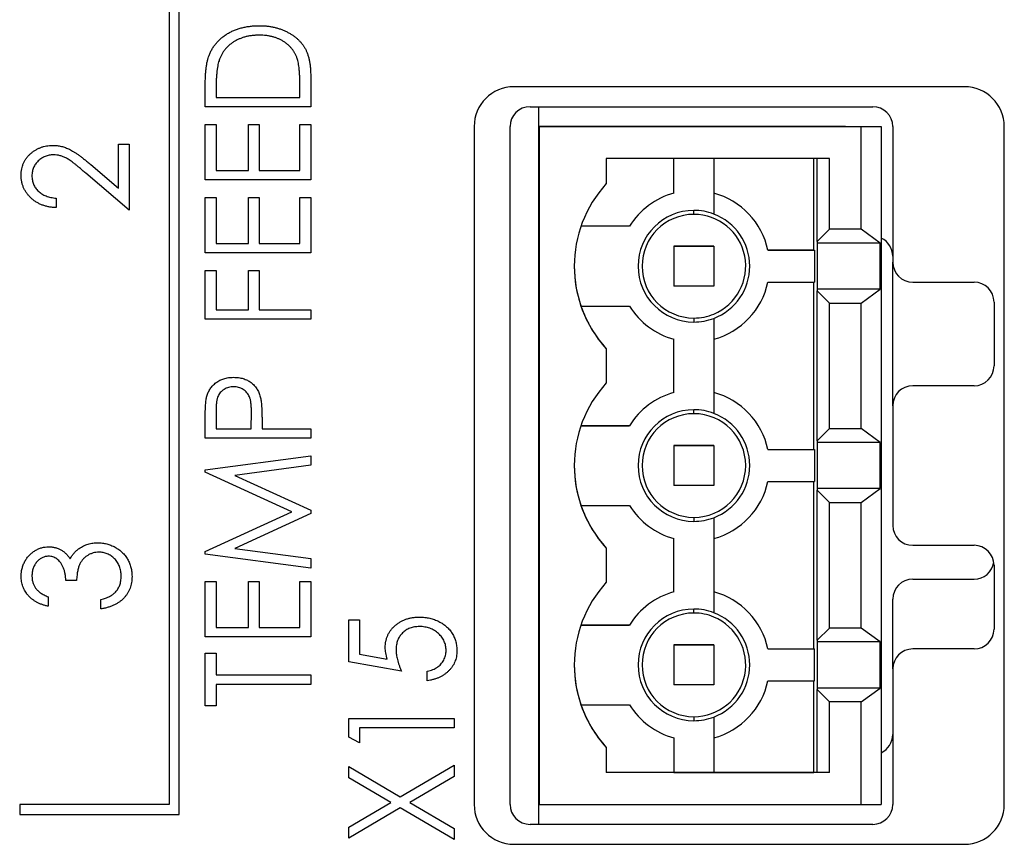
# Paper-space layout '1_1 scale views' of a CAD drawing. Header units: millimetres. Extents: x 0 to 420, y 0 to 297.
# Tile 36 of 48: x 331 to 356, y 106 to 127. Entities that reach past the tile are written whole.
import ezdxf

# ---------------------------------------------------------------- set-up
doc = ezdxf.new("R2010")
doc.units = ezdxf.units.MM

psp = doc.layouts.new('1_1 scale views')

# ---------------------------------------------------------------- linework, layer by layer
at = {"color": 7, "linetype": 'Continuous', "lineweight": 25}
for p, q in [((334.945, 106.908), (334.945, 138.908)), ((334.695, 138.658), (334.695, 107.158)), ((338.245, 125.423), (338.245, 124.655)), ((335.599, 124.655), (335.599, 125.156)), ((335.87, 125.063), (335.87, 124.892)), ((337.974, 124.892), (337.974, 125.171)), ((354.645, 125.158), (343.345, 125.158)), ((335.87, 124.892), (337.974, 124.892)), ((338.245, 124.655), (335.599, 124.655)), ((343.747, 124.658), (352.347, 124.658)), ((343.958, 124.658), (343.958, 106.658)), ((335.599, 122.823), (335.599, 124.214)), ((335.599, 124.214), (335.87, 124.214)), ((335.87, 124.214), (335.87, 123.06)), ((336.685, 123.06), (336.685, 124.214)), ((336.685, 124.214), (336.956, 124.214)), ((336.956, 124.214), (336.956, 123.06)), ((337.974, 123.06), (337.974, 124.214)), ((337.974, 124.214), (338.245, 124.214)), ((338.245, 124.214), (338.245, 122.823)), ((342.345, 124.158), (342.345, 107.158)), ((343.247, 107.158), (343.247, 124.158)), ((343.988, 124.158), (352.058, 124.158)), ((343.988, 107.158), (343.988, 124.158)), ((351.658, 124.158), (343.988, 124.158)), ((343.988, 124.158), (343.988, 124.158)), ((351.658, 124.158), (351.658, 124.158)), ((351.658, 124.158), (352.558, 124.158)), ((352.058, 121.583), (352.058, 124.158)), ((352.058, 124.158), (352.558, 124.158)), ((352.558, 124.158), (352.558, 107.158)), ((352.558, 124.158), (352.558, 124.158)), ((352.847, 124.158), (352.847, 120.758)), ((355.645, 107.158), (355.645, 124.158)), ((333.424, 123.722), (333.695, 123.722)), ((333.424, 122.612), (333.424, 123.722)), ((333.695, 123.722), (333.695, 122.06)), ((351.263, 123.358), (345.658, 123.358)), ((345.658, 123.358), (345.658, 122.729)), ((347.358, 122.491), (347.358, 123.358)), ((348.358, 123.358), (348.358, 121.966)), ((350.863, 121.058), (350.863, 123.358)), ((350.952, 121.275), (350.952, 123.358)), ((351.263, 121.583), (351.263, 123.358)), ((332.726, 123.208), (333.424, 122.612)), ((335.87, 123.06), (336.685, 123.06)), ((336.956, 123.06), (337.974, 123.06)), ((333.695, 122.06), (332.6, 122.995)), ((338.245, 122.823), (335.599, 122.823)), ((331.863, 122.365), (331.863, 122.128)), ((335.599, 120.991), (335.599, 122.382)), ((335.599, 122.382), (335.87, 122.382)), ((335.87, 122.382), (335.87, 121.229)), ((336.685, 122.382), (336.956, 122.382)), ((336.685, 121.229), (336.685, 122.382)), ((336.956, 122.382), (336.956, 121.229)), ((337.974, 122.382), (338.245, 122.382)), ((337.974, 121.229), (337.974, 122.382)), ((338.245, 122.382), (338.245, 120.991)), ((347.358, 122.491), (347.358, 122.491)), ((347.858, 121.958), (347.858, 122.058)), ((346.242, 121.658), (345.025, 121.658)), ((346.242, 121.658), (345.025, 121.658)), ((346.242, 121.658), (346.242, 121.658)), ((351.263, 121.583), (350.952, 121.275)), ((352.058, 121.583), (351.263, 121.583)), ((352.531, 121.238), (352.058, 121.583)), ((343.988, 121.408), (343.958, 121.408)), ((335.87, 121.229), (336.685, 121.229)), ((336.956, 121.229), (337.974, 121.229)), ((343.958, 121.158), (343.988, 121.158)), ((343.988, 121.158), (343.958, 121.158)), ((347.358, 121.158), (348.358, 121.158)), ((347.358, 121.158), (347.358, 120.158)), ((348.358, 121.158), (347.358, 121.158)), ((347.358, 121.158), (347.358, 121.158)), ((348.358, 121.158), (348.358, 120.158)), ((348.358, 121.158), (348.358, 121.158)), ((349.715, 121.058), (350.882, 121.058)), ((349.715, 121.058), (349.715, 121.058)), ((350.863, 121.058), (349.715, 121.058)), ((350.863, 121.058), (350.882, 121.058)), ((350.882, 121.058), (350.882, 120.258)), ((350.952, 121.275), (350.951, 121.238)), ((352.531, 121.238), (350.951, 121.238)), ((350.951, 121.238), (350.951, 120.078)), ((352.531, 120.078), (352.531, 121.238)), ((338.245, 120.991), (335.599, 120.991)), ((335.599, 119.329), (335.599, 120.55)), ((335.599, 120.55), (335.87, 120.55)), ((335.87, 120.55), (335.87, 119.567)), ((336.685, 119.567), (336.685, 120.55)), ((336.685, 120.55), (336.956, 120.55)), ((336.956, 120.55), (336.956, 119.567)), ((349.258, 120.658), (349.258, 120.658)), ((352.847, 117.158), (352.847, 120.758)), ((343.958, 120.158), (343.988, 120.158)), ((348.358, 120.158), (347.358, 120.158)), ((349.715, 120.258), (350.882, 120.258)), ((350.863, 116.058), (350.863, 120.258)), ((350.951, 120.078), (350.952, 120.04)), ((352.531, 120.078), (350.951, 120.078)), ((352.058, 119.733), (352.531, 120.078)), ((353.347, 120.258), (354.887, 120.258)), ((350.952, 116.275), (350.952, 120.04)), ((350.952, 120.04), (351.263, 119.733)), ((335.87, 119.567), (336.685, 119.567)), ((336.956, 119.567), (338.245, 119.567)), ((338.245, 119.567), (338.245, 119.329)), ((345.025, 119.658), (346.242, 119.658)), ((351.263, 116.583), (351.263, 119.733)), ((351.263, 119.733), (352.058, 119.733)), ((352.058, 116.583), (352.058, 119.733)), ((355.387, 119.758), (355.387, 118.158)), ((338.245, 119.329), (335.599, 119.329)), ((347.858, 119.358), (347.858, 119.258)), ((348.358, 119.35), (348.358, 116.966)), ((343.988, 118.908), (343.958, 118.908)), ((347.358, 117.491), (347.358, 118.825)), ((345.658, 118.587), (345.658, 117.729)), ((345.658, 118.587), (345.658, 118.587)), ((354.887, 117.658), (353.347, 117.658)), ((347.358, 117.491), (347.358, 117.491)), ((352.847, 117.158), (352.847, 114.158)), ((335.87, 117.022), (335.87, 116.582)), ((336.752, 116.582), (336.758, 117.004)), ((347.858, 116.958), (347.858, 117.058)), ((335.599, 116.344), (335.599, 116.831)), ((337.024, 116.757), (337.024, 116.582)), ((346.242, 116.658), (345.025, 116.658)), ((345.025, 116.658), (346.242, 116.658)), ((346.242, 116.658), (346.242, 116.658)), ((338.245, 116.344), (335.599, 116.344)), ((335.87, 116.582), (336.752, 116.582)), ((337.024, 116.582), (338.245, 116.582)), ((338.245, 116.582), (338.245, 116.344)), ((351.263, 116.583), (350.952, 116.275)), ((351.263, 116.583), (352.058, 116.583)), ((352.531, 116.238), (352.058, 116.583)), ((343.958, 116.158), (343.988, 116.158)), ((343.988, 116.158), (343.958, 116.158)), ((347.358, 116.158), (348.358, 116.158)), ((348.358, 116.158), (347.358, 116.158)), ((347.358, 116.158), (347.358, 116.158)), ((347.358, 116.158), (347.358, 115.158)), ((348.358, 116.158), (348.358, 116.158)), ((348.358, 116.158), (348.358, 115.158)), ((350.952, 116.275), (350.951, 116.238)), ((352.531, 116.238), (350.951, 116.238)), ((350.951, 116.238), (350.951, 115.078)), ((352.531, 115.078), (352.531, 116.238)), ((335.599, 115.551), (338.245, 115.903)), ((338.245, 115.903), (338.245, 115.664)), ((349.715, 116.058), (350.882, 116.058)), ((349.715, 116.058), (349.715, 116.058)), ((349.715, 116.058), (350.863, 116.058)), ((350.863, 116.058), (350.882, 116.058)), ((350.882, 116.058), (350.882, 115.258)), ((338.245, 115.664), (336.345, 115.411)), ((349.258, 115.658), (349.258, 115.658)), ((335.599, 115.493), (335.599, 115.551)), ((337.77, 114.495), (335.599, 115.493)), ((336.345, 115.411), (338.245, 114.539)), ((343.958, 115.158), (343.988, 115.158)), ((348.358, 115.158), (347.358, 115.158)), ((349.715, 115.258), (350.882, 115.258)), ((350.863, 111.058), (350.863, 115.258)), ((350.951, 115.078), (350.952, 115.04)), ((352.531, 115.078), (350.951, 115.078)), ((350.952, 115.04), (351.263, 114.733)), ((350.952, 111.275), (350.952, 115.04)), ((352.058, 114.733), (352.531, 115.078)), ((345.025, 114.658), (346.242, 114.658)), ((351.263, 111.583), (351.263, 114.733)), ((351.263, 114.733), (352.058, 114.733)), ((352.058, 111.583), (352.058, 114.733)), ((335.599, 113.498), (337.77, 114.495)), ((338.245, 114.452), (336.345, 113.58)), ((338.245, 114.539), (338.245, 114.452)), ((347.858, 114.358), (347.858, 114.258)), ((348.358, 114.35), (348.358, 111.966)), ((343.958, 113.908), (343.988, 113.908)), ((347.358, 112.491), (347.358, 113.825)), ((353.347, 113.658), (354.887, 113.658)), ((335.599, 113.439), (335.599, 113.498)), ((338.245, 113.088), (335.599, 113.439)), ((336.345, 113.58), (338.245, 113.327)), ((345.658, 113.587), (345.658, 112.729)), ((345.658, 113.587), (345.658, 113.587)), ((338.245, 113.327), (338.245, 113.088)), ((355.387, 113.158), (355.387, 111.558)), ((332.372, 112.772), (332.101, 112.772)), ((335.599, 112.748), (335.87, 112.748)), ((335.599, 111.358), (335.599, 112.748)), ((335.87, 112.748), (335.87, 111.595)), ((336.685, 111.595), (336.685, 112.748)), ((336.685, 112.748), (336.956, 112.748)), ((336.956, 112.748), (336.956, 111.595)), ((337.974, 112.748), (338.245, 112.748)), ((337.974, 111.595), (337.974, 112.748)), ((338.245, 112.748), (338.245, 111.358)), ((353.347, 112.808), (354.887, 112.808)), ((347.358, 112.491), (347.358, 112.491)), ((331.66, 112.365), (331.66, 112.128)), ((332.983, 112.06), (332.983, 112.297)), ((352.847, 110.558), (352.847, 112.308)), ((347.858, 111.958), (347.858, 112.058)), ((339.199, 111.789), (339.47, 111.789)), ((339.199, 110.737), (339.199, 111.789)), ((339.47, 111.789), (339.47, 110.93)), ((346.242, 111.658), (345.025, 111.658)), ((345.025, 111.658), (346.242, 111.658)), ((346.242, 111.658), (346.242, 111.658)), ((335.87, 111.595), (336.685, 111.595)), ((336.956, 111.595), (337.974, 111.595)), ((351.263, 111.583), (350.952, 111.275)), ((352.058, 111.583), (351.263, 111.583)), ((352.531, 111.238), (352.058, 111.583)), ((338.245, 111.358), (335.599, 111.358)), ((343.958, 111.158), (343.988, 111.158)), ((343.988, 111.158), (343.958, 111.158)), ((347.358, 111.158), (348.358, 111.158)), ((347.358, 111.158), (347.358, 110.158)), ((348.358, 111.158), (347.358, 111.158)), ((347.358, 111.158), (347.358, 111.158)), ((348.358, 111.158), (348.358, 110.158)), ((348.358, 111.158), (348.358, 111.158)), ((350.952, 111.275), (350.951, 111.238)), ((352.531, 111.238), (350.951, 111.238)), ((350.951, 111.238), (350.951, 110.078)), ((352.531, 110.078), (352.531, 111.238)), ((335.599, 110.951), (335.87, 110.951)), ((335.599, 109.628), (335.599, 110.951)), ((335.87, 110.951), (335.87, 110.408)), ((339.47, 110.93), (340.165, 110.805)), ((349.715, 111.058), (349.715, 111.058)), ((349.715, 111.058), (350.882, 111.058)), ((349.715, 111.058), (350.863, 111.058)), ((350.863, 111.058), (350.882, 111.058)), ((350.882, 110.258), (350.882, 111.058)), ((354.887, 111.058), (353.347, 111.058)), ((340.522, 110.5), (339.199, 110.737)), ((349.258, 110.658), (349.258, 110.658)), ((341.167, 110.262), (341.167, 110.5)), ((352.847, 110.558), (352.847, 107.158)), ((335.87, 110.408), (338.245, 110.408)), ((338.245, 110.17), (335.87, 110.17)), ((335.87, 110.17), (335.87, 109.628)), ((338.245, 110.408), (338.245, 110.17)), ((349.715, 110.258), (350.882, 110.258)), ((350.863, 107.958), (350.863, 110.258)), ((343.958, 110.158), (343.988, 110.158)), ((348.358, 110.158), (347.358, 110.158)), ((350.951, 110.078), (350.952, 110.04)), ((352.531, 110.078), (350.951, 110.078)), ((350.952, 107.958), (350.952, 110.04)), ((350.952, 110.04), (351.263, 109.733)), ((352.058, 109.733), (352.531, 110.078)), ((352.058, 109.733), (351.263, 109.733)), ((351.263, 107.958), (351.263, 109.733)), ((352.058, 107.158), (352.058, 109.733)), ((335.87, 109.628), (335.599, 109.628)), ((345.025, 109.658), (346.242, 109.658)), ((339.199, 108.844), (339.199, 109.312)), ((339.199, 109.312), (341.845, 109.312)), ((341.845, 109.312), (341.845, 109.075)), ((347.858, 109.358), (347.858, 109.258)), ((348.358, 109.35), (348.358, 107.958)), ((339.47, 109.075), (339.47, 108.702)), ((341.845, 109.075), (339.47, 109.075)), ((339.47, 108.702), (339.199, 108.844)), ((343.958, 108.908), (343.988, 108.908)), ((347.358, 108.825), (347.358, 107.958)), ((345.658, 108.587), (345.658, 107.958)), ((345.658, 108.587), (345.658, 108.587)), ((343.958, 108.408), (343.988, 108.408)), ((339.199, 107.828), (339.199, 108.108)), ((339.199, 108.108), (340.493, 107.35)), ((340.493, 107.35), (341.845, 108.142)), ((341.845, 108.142), (341.845, 107.862)), ((351.263, 107.958), (345.658, 107.958)), ((347.358, 107.958), (345.658, 107.958)), ((345.658, 107.958), (345.658, 107.958)), ((347.358, 107.958), (347.358, 107.958)), ((347.358, 107.958), (348.358, 107.958)), ((348.358, 107.958), (348.358, 107.958)), ((348.358, 107.958), (350.863, 107.958)), ((350.952, 107.958), (350.863, 107.958)), ((351.263, 107.958), (350.952, 107.958)), ((340.254, 107.209), (339.199, 107.828)), ((341.845, 107.862), (340.732, 107.209)), ((339.199, 106.591), (340.254, 107.209)), ((340.732, 107.209), (341.845, 106.557)), ((330.945, 107.158), (330.945, 106.908)), ((334.695, 107.158), (330.945, 107.158)), ((340.493, 107.069), (339.199, 106.31)), ((341.845, 106.276), (340.493, 107.069)), ((343.988, 107.158), (352.058, 107.158)), ((352.058, 107.158), (352.558, 107.158)), ((330.945, 106.908), (334.945, 106.908)), ((339.199, 106.31), (339.199, 106.591)), ((341.845, 106.557), (341.845, 106.276)), ((352.347, 106.658), (343.747, 106.658)), ((343.345, 106.158), (354.645, 106.158))]:
    psp.add_line(p, q, dxfattribs=at)
for centre, radius, start, end in [((343.345, 124.158), 1, 90, 180), ((354.645, 124.158), 1, 0, 90), ((343.747, 124.158), 0.5, 90, 180), ((352.347, 124.158), 0.5, 0, 90), ((347.938, 120.658), 3.08, 137.7535, 222.2465), ((347.858, 120.658), 1.9, 105.2575, 148.2431), ((347.858, 120.658), 1.9, 105.2575, 148.2431), ((347.858, 120.658), 1.9, 12.1532, 74.7425), ((347.858, 120.658), 1.9, 12.1532, 74.7425), ((347.858, 120.658), 1.4, 90, 270), ((347.858, 120.658), 1.4, 69.0752, 90), ((347.858, 120.658), 1.3, 90, 270), ((347.858, 120.658), 1.3, 292.6199, 90), ((347.858, 120.658), 1.4, 290.9248, 69.0752), ((347.858, 120.658), 1.4, 0, 69.0752), ((352.347, 120.908), 0.5, 0, 65.0233), ((347.938, 120.658), 3.08, 180, 198.9459), ((353.347, 120.758), 0.5, 180, 270), ((347.858, 120.658), 1.9, 285.2575, 347.8468), ((354.887, 119.758), 0.5, 0, 90), ((347.938, 120.658), 3.08, 198.9459, 222.2465), ((347.858, 120.658), 1.9, 211.7569, 254.7425), ((347.858, 120.658), 1.3, 270, 292.6199), ((347.858, 120.658), 1.4, 270, 290.9248), ((354.887, 118.158), 0.5, 270, 0), ((347.938, 115.658), 3.08, 137.7535, 222.2465), ((353.347, 117.158), 0.5, 90, 180), ((347.858, 115.658), 1.9, 105.2575, 148.2431), ((347.858, 115.658), 1.9, 105.2575, 148.2431), ((347.858, 115.658), 1.9, 12.1532, 74.7425), ((347.858, 115.658), 1.9, 12.1532, 74.7425), ((347.858, 115.658), 1.4, 90, 270), ((347.858, 115.658), 1.3, 90, 270), ((347.858, 115.658), 1.4, 69.0752, 90), ((347.858, 115.658), 1.3, 0, 90), ((347.858, 115.658), 1.4, 290.9248, 69.0752), ((347.858, 115.658), 1.4, 0, 69.0752), ((347.938, 115.658), 3.08, 180, 198.9459), ((347.858, 115.658), 1.3, 270, 0), ((347.858, 115.658), 1.9, 285.2575, 347.8468), ((347.938, 115.658), 3.08, 198.9459, 222.2465), ((347.858, 115.658), 1.9, 211.7569, 254.7425), ((347.858, 115.658), 1.4, 270, 290.9248), ((353.347, 114.158), 0.5, 180, 270), ((354.887, 113.158), 0.5, 0, 90), ((354.887, 113.308), 0.5, 270, 351.3731), ((347.938, 110.658), 3.08, 137.7535, 222.2465), ((353.347, 112.308), 0.5, 90, 180), ((347.858, 110.658), 1.9, 105.2575, 148.2431), ((347.858, 110.658), 1.9, 105.2575, 148.2431), ((347.858, 110.658), 1.9, 12.1532, 74.7425), ((347.858, 110.658), 1.9, 12.1532, 74.7425), ((347.858, 110.658), 1.4, 90, 270), ((347.858, 110.658), 1.3, 90, 270), ((347.858, 110.658), 1.4, 69.0752, 90), ((347.858, 110.658), 1.3, 67.3801, 90), ((347.858, 110.658), 1.4, 290.9248, 69.0752), ((347.858, 110.658), 1.4, 0, 69.0752), ((347.858, 110.658), 1.3, 270, 67.3801), ((354.887, 111.558), 0.5, 270, 0), ((353.347, 110.558), 0.5, 90, 180), ((347.938, 110.658), 3.08, 180, 198.9459), ((347.858, 110.658), 1.9, 285.2575, 347.8468), ((347.938, 110.658), 3.08, 198.9459, 222.2465), ((347.858, 110.658), 1.9, 211.7569, 254.7425), ((347.858, 110.658), 1.4, 270, 290.9248), ((352.347, 108.908), 0.5, 294.9767, 0), ((343.345, 107.158), 1, 180, 270), ((343.747, 107.158), 0.5, 180, 270), ((352.347, 107.158), 0.5, 270, 0), ((354.645, 107.158), 1, 270, 0)]:
    psp.add_arc(centre, radius, start, end, dxfattribs=at)
for points, knots in [([(335.695, 125.943), (335.706, 125.971), (335.729, 126.028), (335.773, 126.109), (335.822, 126.185), (335.877, 126.257), (335.94, 126.322), (336.007, 126.385), (336.082, 126.441), (336.162, 126.493), (336.247, 126.54), (336.336, 126.58), (336.43, 126.614), (336.527, 126.642), (336.629, 126.663), (336.734, 126.679), (336.844, 126.688), (336.918, 126.689), (336.955, 126.69)], [0, 0, 0, 0, 0.059398, 0.117804, 0.175649, 0.233437, 0.291249, 0.349576, 0.409329, 0.470372, 0.532591, 0.595119, 0.658625, 0.723231, 0.789405, 0.857649, 0.927742, 1, 1, 1, 1]), ([(336.955, 126.69), (336.988, 126.689), (337.053, 126.688), (337.148, 126.682), (337.239, 126.668), (337.329, 126.652), (337.415, 126.629), (337.498, 126.603), (337.578, 126.57), (337.655, 126.534), (337.728, 126.493), (337.796, 126.45), (337.86, 126.404), (337.918, 126.354), (337.971, 126.301), (338.02, 126.246), (338.063, 126.187), (338.103, 126.126), (338.137, 126.059), (338.166, 125.987), (338.19, 125.908), (338.21, 125.823), (338.226, 125.732), (338.237, 125.635), (338.244, 125.531), (338.245, 125.46), (338.245, 125.423)], [0, 0, 0, 0, 0.047591, 0.093744, 0.138658, 0.182637, 0.225674, 0.268046, 0.309925, 0.35122, 0.391858, 0.430949, 0.469216, 0.506063, 0.542432, 0.578163, 0.613445, 0.648473, 0.684358, 0.722083, 0.761938, 0.803977, 0.848876, 0.896245, 0.946758, 1, 1, 1, 1]), ([(336.955, 126.453), (336.924, 126.452), (336.863, 126.451), (336.774, 126.443), (336.688, 126.43), (336.606, 126.411), (336.527, 126.387), (336.451, 126.358), (336.379, 126.324), (336.311, 126.284), (336.247, 126.24), (336.187, 126.191), (336.134, 126.138), (336.085, 126.081), (336.042, 126.02), (336.003, 125.955), (335.971, 125.885), (335.953, 125.836), (335.945, 125.811)], [0, 0, 0, 0, 0.072235, 0.141829, 0.209054, 0.274618, 0.338839, 0.40167, 0.463864, 0.525432, 0.586208, 0.645431, 0.704074, 0.762298, 0.820336, 0.879142, 0.938766, 1, 1, 1, 1]), ([(337.906, 125.867), (337.898, 125.89), (337.881, 125.934), (337.85, 125.997), (337.814, 126.056), (337.774, 126.112), (337.727, 126.163), (337.677, 126.212), (337.622, 126.257), (337.562, 126.297), (337.498, 126.334), (337.431, 126.365), (337.36, 126.393), (337.286, 126.414), (337.208, 126.432), (337.126, 126.444), (337.042, 126.451), (336.984, 126.452), (336.955, 126.453)], [0, 0, 0, 0, 0.059658, 0.118319, 0.176002, 0.23344, 0.290884, 0.349178, 0.408074, 0.468667, 0.53039, 0.592632, 0.655752, 0.720395, 0.787156, 0.855716, 0.926408, 1, 1, 1, 1]), ([(335.599, 125.156), (335.599, 125.199), (335.6, 125.283), (335.604, 125.405), (335.611, 125.517), (335.622, 125.621), (335.635, 125.715), (335.651, 125.799), (335.67, 125.875), (335.687, 125.921), (335.695, 125.943)], [0, 0, 0, 0, 0.164344, 0.316794, 0.458147, 0.588563, 0.707492, 0.815269, 0.912897, 1, 1, 1, 1]), ([(335.945, 125.811), (335.939, 125.791), (335.925, 125.747), (335.911, 125.677), (335.899, 125.597), (335.888, 125.508), (335.88, 125.41), (335.875, 125.302), (335.871, 125.186), (335.871, 125.105), (335.87, 125.063)], [0, 0, 0, 0, 0.084774, 0.180312, 0.28709, 0.406015, 0.536482, 0.678682, 0.833402, 1, 1, 1, 1]), ([(337.974, 125.171), (337.973, 125.212), (337.973, 125.289), (337.97, 125.4), (337.965, 125.502), (337.957, 125.594), (337.948, 125.676), (337.937, 125.748), (337.924, 125.811), (337.912, 125.85), (337.906, 125.867)], [0, 0, 0, 0, 0.172244, 0.330193, 0.475432, 0.606548, 0.724426, 0.829129, 0.920407, 1, 1, 1, 1]), ([(330.981, 122.937), (330.982, 122.965), (330.983, 123.018), (330.995, 123.096), (331.012, 123.171), (331.039, 123.241), (331.072, 123.308), (331.113, 123.369), (331.161, 123.428), (331.216, 123.481), (331.275, 123.53), (331.338, 123.572), (331.404, 123.608), (331.473, 123.637), (331.544, 123.66), (331.617, 123.676), (331.694, 123.686), (331.746, 123.687), (331.772, 123.688)], [0, 0, 0, 0, 0.067106, 0.131744, 0.194458, 0.255749, 0.316097, 0.376704, 0.438236, 0.501646, 0.565077, 0.627495, 0.688465, 0.749509, 0.810355, 0.872348, 0.935088, 1, 1, 1, 1]), ([(331.772, 123.688), (331.809, 123.687), (331.882, 123.684), (331.99, 123.666), (332.094, 123.634), (332.179, 123.598), (332.247, 123.561), (332.303, 123.528), (332.362, 123.489), (332.427, 123.444), (332.495, 123.393), (332.569, 123.337), (332.646, 123.275), (332.699, 123.23), (332.726, 123.208)], [0, 0, 0, 0, 0.10151, 0.200837, 0.299625, 0.399332, 0.452699, 0.511826, 0.577323, 0.649147, 0.727119, 0.811496, 0.9029, 1, 1, 1, 1]), ([(331.789, 123.451), (331.771, 123.45), (331.735, 123.45), (331.683, 123.442), (331.633, 123.43), (331.585, 123.413), (331.538, 123.392), (331.493, 123.366), (331.451, 123.334), (331.41, 123.299), (331.374, 123.26), (331.341, 123.219), (331.314, 123.175), (331.292, 123.13), (331.274, 123.082), (331.262, 123.032), (331.254, 122.979), (331.253, 122.944), (331.253, 122.926)], [0, 0, 0, 0, 0.064826, 0.127694, 0.189002, 0.250262, 0.311649, 0.372859, 0.435986, 0.500806, 0.565495, 0.628378, 0.689165, 0.749946, 0.810822, 0.872278, 0.935146, 1, 1, 1, 1]), ([(332.6, 122.995), (332.574, 123.017), (332.524, 123.061), (332.451, 123.123), (332.383, 123.179), (332.32, 123.228), (332.262, 123.271), (332.211, 123.309), (332.164, 123.339), (332.108, 123.372), (332.041, 123.404), (331.959, 123.431), (331.875, 123.448), (331.818, 123.449), (331.789, 123.451)], [0, 0, 0, 0, 0.108913, 0.209615, 0.301765, 0.385391, 0.460979, 0.528012, 0.587141, 0.638024, 0.730395, 0.82069, 0.909658, 1, 1, 1, 1]), ([(331.863, 122.128), (331.832, 122.129), (331.77, 122.132), (331.68, 122.145), (331.594, 122.165), (331.512, 122.191), (331.434, 122.225), (331.361, 122.266), (331.292, 122.313), (331.229, 122.367), (331.171, 122.426), (331.12, 122.489), (331.077, 122.555), (331.042, 122.625), (331.015, 122.698), (330.995, 122.775), (330.983, 122.855), (330.982, 122.91), (330.981, 122.937)], [0, 0, 0, 0, 0.070894, 0.1392, 0.20487, 0.269234, 0.332081, 0.394901, 0.457202, 0.520113, 0.582517, 0.642738, 0.701734, 0.760045, 0.818157, 0.87726, 0.937527, 1, 1, 1, 1]), ([(331.253, 122.926), (331.253, 122.907), (331.254, 122.87), (331.262, 122.815), (331.274, 122.763), (331.292, 122.714), (331.314, 122.666), (331.342, 122.621), (331.375, 122.579), (331.413, 122.539), (331.454, 122.502), (331.501, 122.471), (331.552, 122.442), (331.606, 122.419), (331.664, 122.398), (331.727, 122.383), (331.794, 122.371), (331.84, 122.367), (331.863, 122.365)], [0, 0, 0, 0, 0.061535, 0.120681, 0.178642, 0.235332, 0.291867, 0.34862, 0.406764, 0.466093, 0.52635, 0.587062, 0.649555, 0.7136, 0.780456, 0.850261, 0.923173, 1, 1, 1, 1]), ([(335.639, 117.396), (335.644, 117.413), (335.654, 117.447), (335.674, 117.495), (335.697, 117.542), (335.724, 117.586), (335.755, 117.628), (335.789, 117.667), (335.828, 117.704), (335.87, 117.738), (335.915, 117.769), (335.963, 117.797), (336.013, 117.819), (336.067, 117.838), (336.123, 117.853), (336.183, 117.863), (336.245, 117.869), (336.287, 117.87), (336.309, 117.871)], [0, 0, 0, 0, 0.060075, 0.119303, 0.178069, 0.236256, 0.294313, 0.353143, 0.412708, 0.473813, 0.535615, 0.597403, 0.660232, 0.723514, 0.789577, 0.856841, 0.927091, 1, 1, 1, 1]), ([(336.309, 117.871), (336.331, 117.87), (336.373, 117.869), (336.435, 117.864), (336.495, 117.853), (336.551, 117.839), (336.605, 117.82), (336.656, 117.798), (336.704, 117.772), (336.748, 117.741), (336.789, 117.707), (336.828, 117.67), (336.862, 117.629), (336.893, 117.586), (336.92, 117.539), (336.944, 117.489), (336.964, 117.437), (336.975, 117.4), (336.98, 117.381)], [0, 0, 0, 0, 0.0723093, 0.1413582, 0.2082071, 0.2723358, 0.3351426, 0.3961736, 0.4566676, 0.5166459, 0.5759293, 0.6349326, 0.6936926, 0.7527076, 0.8119619, 0.8731962, 0.9355036, 1, 1, 1, 1]), ([(336.31, 117.633), (336.289, 117.632), (336.246, 117.631), (336.185, 117.618), (336.126, 117.596), (336.07, 117.567), (336.02, 117.53), (335.977, 117.488), (335.942, 117.44), (335.919, 117.395), (335.905, 117.355), (335.896, 117.321), (335.888, 117.282), (335.882, 117.238), (335.876, 117.191), (335.873, 117.139), (335.871, 117.082), (335.871, 117.043), (335.87, 117.022)], [0, 0, 0, 0, 0.0740913, 0.1470678, 0.2191758, 0.292487, 0.364821, 0.434086, 0.5028423, 0.57172, 0.6083535, 0.6499045, 0.6958165, 0.7468715, 0.8026582, 0.8631859, 0.9291504, 1, 1, 1, 1]), ([(336.758, 117.004), (336.758, 117.025), (336.758, 117.064), (336.755, 117.122), (336.752, 117.175), (336.747, 117.224), (336.74, 117.269), (336.732, 117.31), (336.722, 117.346), (336.707, 117.388), (336.683, 117.435), (336.648, 117.486), (336.604, 117.529), (336.553, 117.567), (336.497, 117.596), (336.438, 117.618), (336.375, 117.631), (336.332, 117.632), (336.31, 117.633)], [0, 0, 0, 0, 0.070231, 0.135127, 0.195896, 0.251444, 0.303058, 0.349556, 0.391936, 0.430093, 0.501229, 0.570517, 0.640124, 0.710955, 0.782914, 0.853735, 0.926014, 1, 1, 1, 1]), ([(335.599, 116.831), (335.599, 116.864), (335.599, 116.928), (335.601, 117.02), (335.605, 117.104), (335.609, 117.179), (335.614, 117.245), (335.621, 117.303), (335.628, 117.352), (335.635, 117.382), (335.639, 117.396)], [0, 0, 0, 0, 0.1765, 0.339032, 0.485753, 0.61857, 0.735674, 0.838185, 0.926155, 1, 1, 1, 1]), ([(336.98, 117.381), (336.984, 117.366), (336.992, 117.332), (337, 117.277), (337.008, 117.212), (337.013, 117.139), (337.018, 117.056), (337.022, 116.964), (337.024, 116.864), (337.024, 116.794), (337.024, 116.757)], [0, 0, 0, 0, 0.0752685, 0.1651737, 0.2681292, 0.385984, 0.5180597, 0.6644047, 0.8250346, 1, 1, 1, 1]), ([(330.981, 112.881), (330.982, 112.914), (330.984, 112.979), (331.003, 113.075), (331.033, 113.168), (331.074, 113.256), (331.125, 113.338), (331.185, 113.411), (331.255, 113.474), (331.331, 113.526), (331.412, 113.568), (331.496, 113.598), (331.582, 113.617), (331.64, 113.619), (331.669, 113.62)], [0, 0, 0, 0, 0.088152, 0.174818, 0.261298, 0.348501, 0.435009, 0.519029, 0.601423, 0.684099, 0.765985, 0.844847, 0.922235, 1, 1, 1, 1]), ([(331.669, 113.62), (331.697, 113.619), (331.751, 113.618), (331.831, 113.603), (331.907, 113.579), (331.978, 113.546), (332.044, 113.503), (332.106, 113.451), (332.163, 113.389), (332.196, 113.342), (332.213, 113.319)], [0, 0, 0, 0, 0.128961, 0.252356, 0.372719, 0.492297, 0.612547, 0.736291, 0.864891, 1, 1, 1, 1]), ([(332.439, 113.578), (332.456, 113.59), (332.491, 113.613), (332.546, 113.642), (332.603, 113.667), (332.661, 113.686), (332.721, 113.703), (332.782, 113.714), (332.845, 113.721), (332.888, 113.722), (332.909, 113.722)], [0, 0, 0, 0, 0.126046, 0.250947, 0.373622, 0.497176, 0.620273, 0.744382, 0.87147, 1, 1, 1, 1]), ([(332.909, 113.722), (332.946, 113.721), (333.02, 113.718), (333.129, 113.696), (333.235, 113.661), (333.338, 113.612), (333.433, 113.552), (333.519, 113.481), (333.592, 113.399), (333.654, 113.307), (333.703, 113.208), (333.737, 113.102), (333.759, 112.991), (333.762, 112.914), (333.763, 112.875)], [0, 0, 0, 0, 0.082872, 0.165142, 0.248491, 0.333462, 0.418329, 0.500365, 0.581906, 0.664008, 0.746485, 0.828958, 0.912783, 1, 1, 1, 1]), ([(331.668, 113.383), (331.654, 113.382), (331.626, 113.382), (331.586, 113.374), (331.547, 113.363), (331.51, 113.348), (331.474, 113.328), (331.439, 113.303), (331.406, 113.275), (331.376, 113.241), (331.346, 113.205), (331.321, 113.166), (331.3, 113.125), (331.282, 113.082), (331.269, 113.035), (331.26, 112.987), (331.254, 112.936), (331.253, 112.902), (331.253, 112.884)], [0, 0, 0, 0, 0.057394, 0.114053, 0.169167, 0.225526, 0.28177, 0.340286, 0.400705, 0.464133, 0.528975, 0.592775, 0.656538, 0.721493, 0.788012, 0.856179, 0.926456, 1, 1, 1, 1]), ([(332.101, 112.772), (332.1, 112.801), (332.099, 112.859), (332.086, 112.944), (332.068, 113.024), (332.04, 113.099), (332.007, 113.168), (331.97, 113.228), (331.927, 113.277), (331.881, 113.316), (331.831, 113.346), (331.778, 113.367), (331.724, 113.38), (331.686, 113.382), (331.668, 113.383)], [0, 0, 0, 0, 0.1058, 0.2081025, 0.3069517, 0.4038454, 0.4958359, 0.5802788, 0.6570158, 0.7293349, 0.7990097, 0.8655833, 0.932309, 1, 1, 1, 1]), ([(332.213, 113.319), (332.227, 113.344), (332.254, 113.395), (332.307, 113.464), (332.368, 113.526), (332.415, 113.561), (332.439, 113.578)], [0, 0, 0, 0, 0.250334, 0.497098, 0.745903, 1, 1, 1, 1]), ([(332.932, 113.484), (332.907, 113.484), (332.858, 113.482), (332.786, 113.466), (332.716, 113.441), (332.65, 113.406), (332.589, 113.363), (332.535, 113.312), (332.49, 113.254), (332.458, 113.2), (332.437, 113.152), (332.423, 113.112), (332.411, 113.066), (332.4, 113.016), (332.39, 112.962), (332.383, 112.903), (332.376, 112.839), (332.373, 112.795), (332.372, 112.772)], [0, 0, 0, 0, 0.072483, 0.144336, 0.216269, 0.289826, 0.363748, 0.435901, 0.50742, 0.580162, 0.618838, 0.660808, 0.707132, 0.757253, 0.811151, 0.869953, 0.932709, 1, 1, 1, 1]), ([(333.491, 112.88), (333.491, 112.902), (333.49, 112.945), (333.482, 113.009), (333.469, 113.069), (333.451, 113.126), (333.427, 113.18), (333.398, 113.229), (333.364, 113.276), (333.325, 113.319), (333.282, 113.357), (333.237, 113.392), (333.191, 113.421), (333.143, 113.444), (333.092, 113.462), (333.04, 113.475), (332.987, 113.483), (332.95, 113.484), (332.932, 113.484)], [0, 0, 0, 0, 0.072637, 0.141726, 0.208269, 0.273118, 0.33605, 0.398784, 0.461462, 0.52466, 0.587471, 0.648301, 0.707284, 0.765509, 0.823088, 0.881207, 0.940024, 1, 1, 1, 1]), ([(331.66, 112.128), (331.633, 112.134), (331.581, 112.146), (331.507, 112.17), (331.436, 112.198), (331.371, 112.231), (331.31, 112.267), (331.254, 112.307), (331.203, 112.352), (331.157, 112.401), (331.115, 112.452), (331.08, 112.507), (331.049, 112.564), (331.024, 112.623), (331.005, 112.684), (330.991, 112.748), (330.983, 112.813), (330.982, 112.858), (330.981, 112.881)], [0, 0, 0, 0, 0.074282, 0.144875, 0.213158, 0.279066, 0.342788, 0.405011, 0.466609, 0.527393, 0.58752, 0.646103, 0.704302, 0.762167, 0.820014, 0.878488, 0.938507, 1, 1, 1, 1]), ([(331.253, 112.884), (331.254, 112.856), (331.256, 112.8), (331.274, 112.721), (331.302, 112.647), (331.337, 112.59), (331.371, 112.549), (331.4, 112.519), (331.433, 112.489), (331.471, 112.462), (331.513, 112.436), (331.557, 112.411), (331.607, 112.387), (331.642, 112.372), (331.66, 112.365)], [0, 0, 0, 0, 0.120032, 0.233521, 0.344431, 0.454949, 0.511874, 0.57062, 0.63265, 0.698517, 0.767458, 0.840518, 0.917842, 1, 1, 1, 1]), ([(333.348, 112.483), (333.36, 112.496), (333.382, 112.523), (333.411, 112.566), (333.437, 112.612), (333.456, 112.66), (333.472, 112.711), (333.483, 112.765), (333.49, 112.822), (333.491, 112.86), (333.491, 112.88)], [0, 0, 0, 0, 0.121204, 0.241415, 0.361745, 0.482356, 0.605846, 0.732505, 0.863626, 1, 1, 1, 1]), ([(333.763, 112.875), (333.762, 112.849), (333.761, 112.798), (333.752, 112.722), (333.736, 112.65), (333.714, 112.581), (333.687, 112.516), (333.652, 112.453), (333.612, 112.394), (333.565, 112.339), (333.513, 112.287), (333.454, 112.241), (333.389, 112.199), (333.32, 112.161), (333.243, 112.129), (333.162, 112.101), (333.075, 112.077), (333.014, 112.065), (332.983, 112.06)], [0, 0, 0, 0, 0.0631863, 0.1241938, 0.183604, 0.2413459, 0.298312, 0.3552014, 0.4125877, 0.4707034, 0.529828, 0.5899204, 0.6515644, 0.7155022, 0.7814298, 0.8509054, 0.923451, 1, 1, 1, 1]), ([(332.983, 112.297), (333.003, 112.303), (333.043, 112.313), (333.099, 112.332), (333.152, 112.353), (333.2, 112.375), (333.244, 112.399), (333.283, 112.425), (333.318, 112.452), (333.338, 112.473), (333.348, 112.483)], [0, 0, 0, 0, 0.152217, 0.2961767, 0.4318619, 0.5585096, 0.6777848, 0.79096, 0.8981054, 1, 1, 1, 1]), ([(340.115, 111.092), (340.116, 111.119), (340.117, 111.172), (340.129, 111.25), (340.148, 111.325), (340.175, 111.396), (340.209, 111.463), (340.251, 111.526), (340.301, 111.586), (340.358, 111.641), (340.42, 111.692), (340.488, 111.736), (340.559, 111.773), (340.635, 111.804), (340.715, 111.828), (340.8, 111.845), (340.889, 111.855), (340.95, 111.856), (340.98, 111.856)], [0, 0, 0, 0, 0.063164, 0.123661, 0.18289, 0.241108, 0.299013, 0.357538, 0.417186, 0.478904, 0.54155, 0.603371, 0.665679, 0.728374, 0.792933, 0.859387, 0.928254, 1, 1, 1, 1]), ([(340.98, 111.856), (341.023, 111.855), (341.108, 111.853), (341.232, 111.832), (341.35, 111.796), (341.443, 111.756), (341.514, 111.717), (341.564, 111.686), (341.611, 111.652), (341.654, 111.615), (341.695, 111.577), (341.732, 111.535), (341.766, 111.491), (341.797, 111.445), (341.825, 111.397), (341.848, 111.346), (341.868, 111.294), (341.884, 111.24), (341.897, 111.184), (341.906, 111.127), (341.912, 111.067), (341.913, 111.027), (341.913, 111.006)], [0, 0, 0, 0, 0.090897, 0.179134, 0.265641, 0.35232, 0.395125, 0.436751, 0.477562, 0.517517, 0.557042, 0.59635, 0.635661, 0.674878, 0.714189, 0.753457, 0.79288, 0.832864, 0.873262, 0.914268, 0.956478, 1, 1, 1, 1]), ([(340.97, 111.619), (340.949, 111.619), (340.908, 111.617), (340.847, 111.61), (340.789, 111.598), (340.735, 111.58), (340.684, 111.557), (340.635, 111.53), (340.59, 111.498), (340.548, 111.46), (340.51, 111.419), (340.477, 111.374), (340.449, 111.325), (340.425, 111.274), (340.408, 111.218), (340.395, 111.159), (340.388, 111.098), (340.387, 111.055), (340.386, 111.034)], [0, 0, 0, 0, 0.068351, 0.133715, 0.196556, 0.257566, 0.317949, 0.377315, 0.436856, 0.497304, 0.557714, 0.617588, 0.677234, 0.73785, 0.799945, 0.864018, 0.930512, 1, 1, 1, 1]), ([(341.641, 111.02), (341.641, 111.04), (341.64, 111.08), (341.63, 111.139), (341.616, 111.195), (341.594, 111.249), (341.568, 111.302), (341.533, 111.351), (341.495, 111.399), (341.45, 111.443), (341.401, 111.485), (341.349, 111.521), (341.293, 111.551), (341.234, 111.576), (341.172, 111.595), (341.108, 111.609), (341.04, 111.618), (340.994, 111.619), (340.97, 111.619)], [0, 0, 0, 0, 0.060431, 0.119352, 0.177389, 0.234895, 0.293134, 0.352597, 0.413942, 0.477575, 0.541829, 0.605408, 0.668652, 0.731975, 0.79627, 0.861785, 0.929545, 1, 1, 1, 1]), ([(340.165, 110.805), (340.157, 110.831), (340.143, 110.881), (340.127, 110.955), (340.117, 111.024), (340.116, 111.07), (340.115, 111.092)], [0, 0, 0, 0, 0.275677, 0.53418, 0.774319, 1, 1, 1, 1]), ([(340.386, 111.034), (340.387, 111.015), (340.388, 110.976), (340.394, 110.917), (340.405, 110.854), (340.42, 110.789), (340.439, 110.72), (340.463, 110.649), (340.49, 110.575), (340.511, 110.525), (340.522, 110.5)], [0, 0, 0, 0, 0.102289, 0.209896, 0.32423, 0.444739, 0.572683, 0.707419, 0.85009, 1, 1, 1, 1]), ([(341.167, 110.5), (341.192, 110.505), (341.24, 110.515), (341.308, 110.537), (341.369, 110.564), (341.423, 110.596), (341.47, 110.633), (341.512, 110.677), (341.55, 110.726), (341.582, 110.78), (341.609, 110.837), (341.627, 110.897), (341.64, 110.958), (341.641, 110.999), (341.641, 111.02)], [0, 0, 0, 0, 0.100212, 0.192088, 0.278068, 0.358354, 0.435767, 0.514157, 0.593619, 0.676032, 0.758592, 0.839376, 0.919307, 1, 1, 1, 1]), ([(341.913, 111.006), (341.912, 110.982), (341.911, 110.934), (341.901, 110.864), (341.885, 110.797), (341.862, 110.732), (341.833, 110.671), (341.796, 110.612), (341.754, 110.557), (341.706, 110.504), (341.652, 110.457), (341.594, 110.413), (341.532, 110.374), (341.466, 110.342), (341.397, 110.314), (341.324, 110.291), (341.246, 110.274), (341.193, 110.266), (341.167, 110.262)], [0, 0, 0, 0, 0.062695, 0.123666, 0.182882, 0.241591, 0.300284, 0.359408, 0.419118, 0.480906, 0.5434, 0.605761, 0.66818, 0.731562, 0.795575, 0.861659, 0.929647, 1, 1, 1, 1])]:
    psp.add_open_spline(points, degree=3, knots=knots, dxfattribs=at)

doc.saveas('drawing.dxf')
